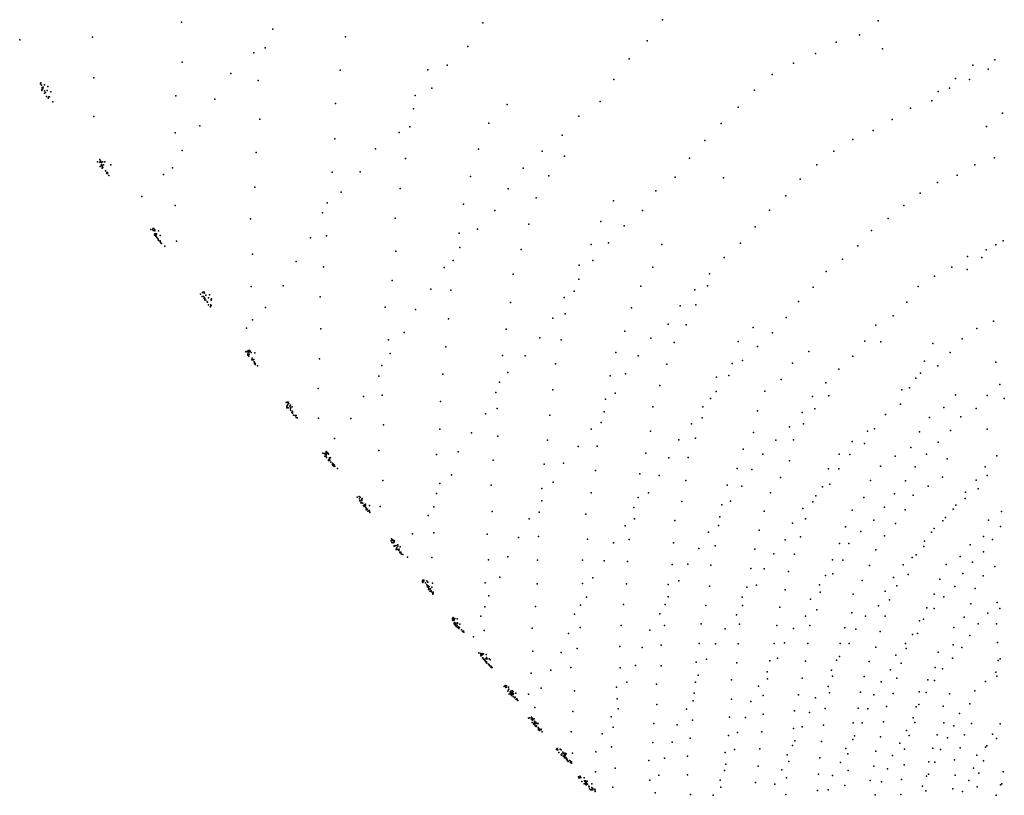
# Model space of a CAD drawing. Extents: x -3654 to 10742, y -14993 to 2525.
# Tile 2 of 9: x -3654 to -1416, y 762 to 2525. Entities that reach past the tile are written whole.
import ezdxf

# ---------------------------------------------------------------- set-up
doc = ezdxf.new("R2010")
doc.units = 0
doc.header["$MEASUREMENT"] = 0
doc.layers.add('6', color=7, linetype='Continuous')

msp = doc.modelspace()

# ---------------------------------------------------------------- linework, layer by layer
at = {"layer": '6', "color": 55}
for p in [(-3286.52, 2519.3, -1093.61), (-3488.36, 2485.56, -1053.69), (-2913.34, 2486.57, -1153), (-3096.16, 2461.03, -1117.7), (-3284.41, 2428.46, -1079.75), (-1488.05, 2421.72, -1178.51), (-1438.07, 2433.8, -1171.39), (-2925.5, 2410.56, -1142.07), (-2726.15, 2410.95, -1164.24), (-3485.11, 2393.23, -1041.07), (-1527.11, 2391.51, -1177.21), (-2755.01, 2352.65, -1159.9), (-2935.92, 2334.89, -1131.11), (-1420.3, 2312.79, -1181.24), (-3108.03, 2299.26, -1094.48), (-2587.91, 2289.89, -1172.31), (-1456.51, 2282.25, -1179.03), (-2937.77, 2254.34, -1117.54), (-3116.67, 2223.09, -1084.75), (-2611.16, 2230.98, -1166.04), (-2416.09, 2214.85, -1175.27), (-2943.89, 2178.99, -1106.26), (-2451.79, 2170.59, -1175.02), (-2629.51, 2168.95, -1158.16), (-3119.66, 2144.58, -1073.64), (-2789.11, 2141.4, -1128.52), (-2955.3, 2109.12, -1097.57), (-2480.25, 2120.26, -1171.73), (-2304.21, 2113.42, -1183.1), (-3129.7, 2072.5, -1065.51), (-2800.35, 2073.87, -1119.25), (-2496.82, 2060.61, -1163.35), (-2333.29, 2066.78, -1180.28), (-2655.39, 2039.83, -1139.45), (-2956.52, 2033.55, -1085.68), (-2355.04, 2014.31, -1174.28), (-2195, 2014.33, -1187.14), (-3125.22, 1992.44, -1053), (-2799.26, 1998.85, -1105.68), (-2514.29, 2002.78, -1155.99), (-1435.44, 2013.21, -1183.04), (-2963.2, 1963.33, -1076.37), (-2532.75, 1946.68, -1149.63), (-2382.18, 1967.06, -1171.45), (-2807.41, 1932.05, -1096.37), (-3127.94, 1918.7, -1043.47), (-2674.02, 1910.47, -1120.05), (-2393.77, 1907.82, -1161.53), (-2242.6, 1919.19, -1177.77), (-2091.21, 1920.14, -1189.11), (-2970.77, 1895.04, -1067.92), (-2538.69, 1882.15, -1138.17), (-2823.61, 1871.89, -1090.73), (-2263.86, 1870.39, -1172.53), (-2117.07, 1877.31, -1185.9), (-3124.91, 1843.03, -1032.55), (-2679.25, 1844.88, -1109.52), (-2414.41, 1856.76, -1156.56), (-2969.54, 1822.58, -1056.84), (-2548.53, 1821.83, -1129.08), (-2279.03, 1817.38, -1164.68), (-2139.26, 1831.76, -1181.15), (-2816.13, 1797.41, -1076.5), (-2166.92, 1791.3, -1179.87), (-2021.31, 1793.4, -1188.4), (-2685.38, 1781.26, -1099.94), (-2298.94, 1768.94, -1159.79), (-1578.89, 1789.44, -1197.46), (-2972.48, 1754.14, -1047.77), (-2831.25, 1738.71, -1071.44), (-2436.6, 1742.8, -1139.15), (-2183.02, 1741.8, -1172.78), (-2035.2, 1743.64, -1179.36), (-1897.83, 1744.52, -1187.07), (-2692.52, 1719.51, -1091.32), (-2563.49, 1701.38, -1110.51), (-2311.89, 1715.93, -1151.92), (-2070.54, 1712.59, -1183.21), (-1923.49, 1707.58, -1185.16), (-1617.42, 1709.93, -1182.39), (-2975.61, 1687.1, -1039.27), (-2442.38, 1683.69, -1128.82), (-2199.52, 1693.41, -1166.46), (-1960.86, 1680.9, -1190.78), (-2830.45, 1671.31, -1060.85), (-2322.96, 1662.47, -1143.67), (-2083.96, 1663.72, -1174.96), (-1815.49, 1669.79, -1188.47), (-2215, 1644.96, -1160.13), (-1976.89, 1636.07, -1183.84), (-1847.31, 1640.89, -1191.21), (-2974.8, 1619.1, -1029.89), (-2449.19, 1626.46, -1119.55), (-2102.85, 1619.91, -1170.34), (-2827.35, 1603.99, -1049.94), (-2698.78, 1594.51, -1072.41), (-2332.88, 1609.14, -1135.42), (-2220.49, 1590.06, -1149.14), (-1872.52, 1606.11, -1190.05), (-1727.17, 1589.49, -1181.86), (-2567.64, 1578.67, -1089.51), (-2117.91, 1573.78, -1164.1), (-1986.29, 1586.65, -1173.54), (-1895.7, 1569.79, -1188.01), (-1609.43, 1588.48, -1187.17), (-2837.82, 1545.49, -1044.54), (-2341.66, 1555.97, -1127.15), (-2009.68, 1549.05, -1172.04), (-1762.26, 1566.26, -1187.8), (-2706.9, 1536.59, -1065.69), (-2230.82, 1539.65, -1141.24), (-2134.99, 1529.73, -1159.47), (-1904.82, 1522.47, -1177.71), (-1791.63, 1537.64, -1190.15), (-2462.3, 1514.81, -1102.39), (-2345.39, 1500.47, -1117.01), (-2023.63, 1504.6, -1165.5), (-1815.73, 1504.47, -1189.35), (-1697.76, 1509.83, -1194.79), (-2828.57, 1477.41, -1032.36), (-2244.68, 1492.42, -1135.66), (-1925, 1484.66, -1174.8), (-1720.77, 1477.7, -1193.45), (-1556.7, 1484.98, -1178.44), (-2582.8, 1467.05, -1075.26), (-2467.07, 1459.37, -1093.8), (-2046.24, 1467.02, -1164.41), (-1829.47, 1463.12, -1182.24), (-1476.08, 1458.63, -1183.61), (-2355.04, 1449.7, -1110.2), (-2248.27, 1439.21, -1125.41), (-1948.06, 1449.29, -1174.06), (-1735.68, 1439.01, -1186.99), (-1623.17, 1444.38, -1191.46), (-1505.32, 1436.85, -1187.56), (-2712.87, 1417.87, -1049.62), (-2148.99, 1429.66, -1140.88), (-2058.45, 1422.39, -1157.85), (-1851.51, 1428.84, -1180.98), (-1762.22, 1410.2, -1188.92), (-1641.76, 1410.71, -1187.64), (-2580.41, 1407.04, -1064.71), (-2473.12, 1405.61, -1086.26), (-2256.98, 1390.2, -1118.26), (-1962.43, 1407.79, -1168.53), (-1867.9, 1390.5, -1176.57), (-1422.8, 1406.86, -1187.99), (-1777.08, 1372.24, -1183.38), (-1663.72, 1380.2, -1186.7), (-1452.35, 1387.16, -1193.04), (-2713.16, 1358.62, -1041.24), (-2591.72, 1355.41, -1060.27), (-2474.77, 1350.3, -1077.28), (-2268.65, 1343.66, -1113.04), (-1973.74, 1364.69, -1161.69), (-1688.54, 1352.08, -1188.16), (-1581.91, 1360.14, -1192.48), (-1463.95, 1350.54, -1183.8), (-2073.24, 1328.8, -1140.95), (-1791.15, 1334.2, -1177.84), (-1599.02, 1327.35, -1188.49), (-1493.98, 1331.08, -1189.89), (-2717.35, 1302.24, -1034.79), (-1893.26, 1309.87, -1164.57), (-1625.63, 1302.53, -1191.96), (-1516.61, 1304.82, -1190.35), (-2588.57, 1297.07, -1050.38), (-2083.39, 1284.88, -1134.79), (-1992.15, 1277.64, -1147.11), (-1806.61, 1297.62, -1173.7), (-1722.71, 1284.03, -1181.46), (-1548.69, 1286.4, -1198.49), (-1437.84, 1281.88, -1191.48), (-1634.69, 1263.9, -1183), (-1563.16, 1253.28, -1193.33), (-1464.77, 1261.04, -1196.14), (-2596.06, 1244.95, -1045.24), (-2477.94, 1242.46, -1060.72), (-2375.02, 1243.7, -1079.17), (-2086.42, 1237.31, -1125.26), (-2001.54, 1235.19, -1140.68), (-1739.51, 1250.23, -1178.59), (-1660.31, 1238.32, -1186.47), (-1482.27, 1232.03, -1193.43), (-1914.56, 1228.67, -1152.09), (-1834.61, 1223.59, -1164.93), (-1759.98, 1219.22, -1178.61), (-2596.55, 1190.21, -1037.71), (-2482.07, 1191.09, -1054.2), (-2379.44, 1193.87, -1072.31), (-2281.77, 1195.66, -1089.56), (-2094.73, 1193.61, -1119.09), (-2011.6, 1193.72, -1135.11), (-1926.25, 1189.51, -1147.19), (-1677.08, 1206.15, -1183.97), (-1492.57, 1197.47, -1185.45), (-1426.84, 1186.75, -1194.41), (-1763.14, 1176.69, -1167.53), (-1686.82, 1169.31, -1176.99), (-1507.5, 1167.09, -1181.68), (-2489.42, 1141.89, -1049.47), (-2380.35, 1143.05, -1064.33), (-2287.13, 1148.33, -1083.14), (-2188.97, 1147.8, -1096.63), (-2105.35, 1151.74, -1114.59), (-2018.5, 1150.94, -1128.23), (-1933.33, 1148.04, -1140.03), (-1858.19, 1148.25, -1155.2), (-1609.49, 1158.3, -1182.95), (-1531.37, 1143.67, -1185.29), (-2598.52, 1136.96, -1031.19), (-1624.87, 1127.13, -1180.34), (-2289.89, 1100.38, -1075.93), (-2196.08, 1103.37, -1091.11), (-2021.36, 1106.55, -1119.59), (-1939.56, 1106.68, -1132.87), (-1863.16, 1107.12, -1146.83), (-1789.77, 1106.71, -1160.31), (-1708.39, 1098.55, -1166), (-1532.82, 1103.88, -1172.03), (-2488.11, 1089.42, -1041.5), (-2386.96, 1095.66, -1059.32), (-1639.66, 1095.76, -1177.72), (-2401.15, 1052.11, -1058.05), (-2196.55, 1056.27, -1082.75), (-2116.85, 1064.31, -1101.79), (-2024.11, 1062.82, -1111.38), (-1948.86, 1067.59, -1127.95), (-1723.27, 1066.33, -1163.98), (-1650.97, 1062.37, -1173.05), (-1573.25, 1052.12, -1175.55), (-2289.18, 1051.53, -1067.54), (-1806.85, 1032.39, -1148.72), (-2297.59, 1007.47, -1063.82), (-2206.86, 1014.45, -1079.65), (-2118.44, 1019.44, -1093.9), (-2036.39, 1024.58, -1108.85), (-1875.97, 1028.38, -1133.32), (-1660.89, 1028.45, -1167.87), (-1590.32, 1024.06, -1175.46), (-2497.96, 991.89, -1031.99), (-1964.36, 989.05, -1117.65), (-1883.92, 990.61, -1128.2), (-1813.52, 994.86, -1142.44), (-1668.66, 993.64, -1161.65), (-1609.77, 997.52, -1177.49), (-2206.34, 968.17, -1071.68), (-2123.23, 976.72, -1088.11), (-2036.63, 980.78, -1100.19), (-1683.93, 963.55, -1161.07), (-2397.01, 952.53, -1042.39), (-1964.14, 946.57, -1108.64), (-1823.31, 959.45, -1138.57), (-2124.7, 933.05, -1081.04), (-2040.87, 939.53, -1094.14), (-1826.95, 921.23, -1131.3), (-1691.13, 929.09, -1155.36), (-1620.1, 927.71, -1161.99), (-1490.68, 925.09, -1177.65), (-2400.82, 906.1, -1037.72), (-2305.07, 916.71, -1053.24), (-2043.47, 898.07, -1087.64), (-1967.09, 906.25, -1101.89), (-1895.21, 914.04, -1116.52), (-1632.74, 897.69, -1160.31), (-1569.17, 899.24, -1169.95), (-1506.98, 899.37, -1178.61), (-2215.25, 881.69, -1061.79), (-2130.32, 891.73, -1076.5), (-1897.73, 874.97, -1109.5), (-1832.19, 884.32, -1125.48), (-1697.66, 894.67, -1149.64), (-2309.22, 872.24, -1048.72), (-2135.99, 850.82, -1072.38), (-2051.07, 859.23, -1084.21), (-1971.69, 867.2, -1096.49), (-1708.11, 862.63, -1147), (-1643.34, 866.72, -1157.57), (-1579.16, 868.9, -1166.57), (-1516.36, 869.65, -1174.56), (-1975.54, 828.26, -1091.08), (-1835.91, 847.13, -1119.17), (-1644.26, 831.05, -1148.48), (-1587.82, 838.1, -1162.64), (-1529.53, 842.27, -1173.85), (-1463.91, 840.23, -1177.42), (-2300.41, 823.55, -1038.71), (-2052.09, 818.07, -1077.7), (-1838.9, 810.09, -1112.85), (-1771.23, 817.95, -1124.81), (-1592.91, 805.74, -1156.53), (-1528.28, 807.32, -1162.54), (-1418.89, 815.06, -1184.42), (-2221.72, 796.06, -1052.28), (-1981.95, 790.76, -1087.48), (-1911.03, 801.86, -1101.54), (-1720.98, 795.39, -1137.59), (-1649.81, 798.19, -1143.08), (-1424.78, 785.87, -1178.35), (-2306.3, 780.75, -1035.74), (-2129.68, 763.73, -1056.49), (-1912.95, 763.88, -1095.44), (-1651.63, 763.97, -1135.56), (-1533.68, 776.43, -1156.79)]:
    msp.add_point(p, dxfattribs=at)
at = {"layer": '6', "color": 161}
for p in [(-2601.18, 2518.26, 723.26), (-2193, 2525.29, 733.09), (-1703.32, 2522.98, 728.15), (-3078.53, 2503.36, 716.15), (-1745.27, 2490.77, 726.78), (-3653.92, 2479.75, 712.38), (-2635.28, 2464.16, 719.88), (-2228.11, 2477.54, 729.54), (-1798.63, 2474.39, 730.29), (-3121.61, 2449.7, 715.22), (-1845.5, 2448.37, 731.23), (-2682.12, 2422.14, 720.22), (-2268.87, 2436.49, 728.14), (-1895.61, 2426.06, 733.56), (-3173.95, 2403.03, 716.6), (-1943.65, 2400.49, 735.19), (-1452.83, 2412.85, 727.83), (-2303.46, 2389.15, 725.03), (-1495.62, 2389.03, 727.73), (-2717.2, 2369.56, 717.62), (-1983.87, 2365.04, 734.03), (-1541.18, 2369.33, 729.12), (-3210.51, 2344.24, 714.61), (-2335.01, 2339.26, 721.28), (-1581.08, 2340.74, 728), (-2758.76, 2322.82, 716.98), (-2383.09, 2305.99, 722.86), (-2021.53, 2326.71, 732.17), (-1629.35, 2324.18, 730.87), (-3244.37, 2283.79, 712.26), (-2059.76, 2289.23, 730.78), (-1671.26, 2298.02, 730.99), (-2791.91, 2269.17, 714.39), (-2421.42, 2263.09, 721.67), (-1714.49, 2273.44, 731.85), (-2096.63, 2250.43, 729.15), (-1760.95, 2252.62, 734.2), (-3284.44, 2227.84, 711.51), (-2845.64, 2232.01, 717.24), (-2466.24, 2226.1, 722.6), (-1803.54, 2226.36, 735.05), (-2132.09, 2210.33, 727.3), (-1842.64, 2195.6, 734.66), (-1483.61, 2195.32, 732.42), (-1438.88, 2210.93, 729.8), (-3326.83, 2173.34, 711.47), (-2880.14, 2179.47, 715.43), (-2509.76, 2187.59, 723.32), (-1523.26, 2171.74, 732.64), (-2164.05, 2166.93, 724.52), (-1879.94, 2162.68, 733.76), (-1568.2, 2155.23, 735.51), (-2923.18, 2133.35, 715.94), (-2543.72, 2140.7, 721.48), (-2208.43, 2135.94, 726.11), (-1607.79, 2130.89, 735.98), (-3376.65, 2123.28, 713.18), (-1912.76, 2124.82, 731.37), (-2965.48, 2086.39, 716.45), (-2574.52, 2091.43, 719.01), (-2238.87, 2091.45, 723.33), (-1950.11, 2092.14, 730.97), (-1644.64, 2102.79, 735.39), (-1680.39, 2073.31, 734.52), (-2613.61, 2048.99, 719.09), (-2280, 2056.97, 724.23), (-1982.87, 2054.62, 729.07), (-1718.08, 2046.17, 734.72), (-2993.23, 2029.25, 713.67), (-2316.19, 2017.87, 723.75), (-2015.6, 2017.29, 727.43), (-1419.23, 2022.4, 729.01), (-2653.56, 2007, 719.58), (-1749.02, 2011.08, 732.26), (-1457.61, 2002.24, 730.16), (-3025.64, 1975.53, 712.25), (-2351.71, 1978.13, 723.26), (-2053.2, 1984.83, 727.76), (-1783.76, 1980.55, 731.65), (-1499.76, 1986.71, 733.29), (-2689.68, 1961.93, 719.23), (-2086.03, 1947.7, 726.6), (-1821.27, 1952.95, 732.36), (-1535.9, 1962.77, 733.58), (-2383.53, 1935.31, 721.86), (-1574.68, 1941.91, 735.28), (-3055.42, 1920.26, 710.44), (-2719.43, 1912.28, 717.39), (-2119.63, 1911.34, 725.94), (-1850.98, 1917.01, 730.17), (-1611.95, 1918.82, 736.4), (-2416.87, 1893.78, 721.14), (-1884.08, 1884.72, 729.55), (-1638.2, 1882.71, 732.74), (-3095.11, 1871.14, 711.14), (-2754.75, 1866.59, 717.25), (-2153.32, 1875.03, 725.53), (-2442.49, 1846.41, 718.37), (-1912.45, 1847.85, 727.36), (-1668.81, 1851.99, 731.32), (-1440.61, 1840.07, 732.4), (-3138.25, 1823.7, 712.8), (-2780.29, 1814.36, 714.79), (-2180.45, 1833.14, 723.14), (-1942.93, 1813.19, 726.21), (-1708.01, 1830.59, 733.85), (-1479.05, 1823.06, 735.16), (-2471.92, 1802.15, 716.97), (-2219.57, 1801.27, 724.93), (-1733.63, 1794.58, 730.75), (-1977.08, 1781.91, 726.65), (-1539.78, 1768.71, 733.2), (-2812.29, 1766.5, 714.22), (-2505.32, 1760.8, 716.94), (-2248.32, 1760.81, 723.53), (-2011.46, 1750.62, 727.35), (-1760.56, 1760.28, 728.49), (-2544.48, 1723.19, 718.73), (-1792.33, 1730.92, 728.47), (-1567.16, 1738.3, 731.18), (-2837.61, 1714.53, 712.19), (-2277.11, 1720.49, 722.37), (-2042.39, 1716.2, 726.99), (-1606.97, 1721.43, 735.11), (-2071.23, 1680.02, 726.11), (-1822.22, 1699.68, 727.9), (-1632.08, 1688.6, 732.49), (-1426.2, 1695.98, 736.08), (-2872.97, 1668.6, 712.89), (-2571.66, 1677.31, 717.33), (-2300.47, 1676.28, 719.75), (-1852.27, 1668.57, 727.6), (-1455.53, 1671.1, 735.58), (-2325.36, 1633.45, 717.86), (-2101.71, 1645.14, 726.01), (-1652.47, 1651.38, 728.08), (-1480.62, 1641.48, 733.19), (-2901.61, 1618.63, 712.12), (-2595.55, 1629.46, 715.25), (-1875.99, 1631.89, 725.06), (-1686.49, 1627.88, 729.92), (-1515.48, 1622.59, 735.83), (-2355.07, 1594.07, 717.68), (-2126.98, 1606.22, 724.34), (-1904.88, 1599.83, 724.76), (-1711.11, 1595.23, 727.89), (-1538.9, 1591.39, 733.12), (-2938.86, 1573.25, 713.65), (-2626.89, 1586.32, 715.44), (-2156.21, 1570.33, 724.24), (-1935.45, 1569.07, 725.3), (-2384.93, 1554.68, 717.75), (-1734.4, 1561.59, 725.57), (-1566.41, 1564.57, 732.61), (-2657.5, 1542.59, 715.64), (-2178.51, 1529.48, 722.05), (-1964.77, 1537.15, 725.56), (-1767.12, 1536.39, 727.4), (-1593.44, 1537.27, 732.1), (-1433.45, 1533.98, 736.72), (-2418.24, 1517.31, 719.04), (-1990.5, 1502.37, 724.7), (-1792.17, 1504.39, 726.26), (-1619.3, 1508.86, 731.28), (-1459.97, 1508.99, 736.24), (-2672.93, 1490.21, 711.98), (-2200.84, 1488.87, 720.12), (-1641.12, 1476.84, 728.88), (-1480.72, 1478.22, 733.11), (-2441.83, 1473.74, 717.64), (-2012.51, 1464.9, 722.72), (-2707.09, 1448.32, 713.53), (-2224.85, 1449.53, 718.97), (-1845.04, 1442.71, 725.77), (-1665.91, 1447.64, 728.05), (-1504.91, 1451.11, 731.96), (-2467.16, 1431.28, 716.98), (-2257.96, 1415.96, 720.97), (-2038.53, 1430.43, 722.42), (-1874.49, 1414.05, 726.99), (-1688.71, 1416.8, 726.6), (-1526.53, 1421.68, 729.83), (-2725.86, 1398.15, 711.24), (-2495.98, 1390.74, 717.54), (-2063.17, 1394.97, 721.84), (-1713.17, 1387.41, 726.09), (-1549.69, 1393.83, 728.69), (-2278.18, 1374.2, 719.04), (-1898.09, 1380.87, 726.15), (-1575.9, 1368.7, 729.19), (-1424.95, 1373.29, 731.91), (-2761.2, 1356.36, 713.47), (-2520.71, 1347.81, 717.12), (-2088.79, 1360.13, 721.81), (-1742.34, 1361.69, 727.76), (-1443.2, 1343.36, 728.68), (-2304.31, 1336.04, 719.2), (-2110.57, 1322.78, 720.67), (-1914.07, 1342.36, 722.65), (-1769.62, 1334.23, 728.81), (-1598.09, 1340.06, 728.05), (-2544.7, 1304.44, 716.7), (-1940.36, 1311.21, 723.28), (-1616.82, 1308.68, 725.58), (-1463.62, 1315.72, 726.84), (-2325.58, 1295.04, 718.06), (-2135.8, 1287.57, 720.93), (-1962.14, 1276.94, 722.44), (-1783.41, 1296.73, 724.55), (-1646.1, 1285.78, 728.06), (-1488.48, 1292.09, 727.42), (-2562.72, 1258.08, 714.82), (-2351.23, 1256.44, 718.49), (-1805.77, 1265.71, 724.03), (-1510.8, 1266.18, 726.96), (-2156.28, 1249.48, 719.79), (-1979.26, 1239.78, 720.13), (-1836.24, 1240.16, 726.94), (-1529.02, 1236.94, 724.77), (-2587.8, 1215.2, 715.14), (-2365.92, 1212.05, 715.79), (-2180.28, 1213.4, 720.04), (-2012.06, 1212.28, 723.7), (-1686.92, 1225.9, 725.77), (-1554.07, 1213.23, 726.04), (-1856.81, 1207.71, 726.12), (-1575.76, 1186.76, 725.93), (-1432.59, 1199.98, 726.47), (-2605.96, 1169.05, 713.75), (-2392.79, 1173.92, 716.99), (-2199.43, 1174.61, 718.91), (-2024.65, 1172.52, 720.22), (-1867.95, 1169.38, 721.86), (-1731.82, 1168.98, 726.11), (-1454.04, 1175.65, 726.39), (-1895.41, 1141.33, 724.15), (-1600.04, 1162.12, 727.19), (-1475.82, 1151.5, 726.68), (-2406.8, 1129.48, 714.56), (-2222.17, 1137.7, 719.16), (-2050.66, 1140.58, 721.73), (-1753.55, 1139.9, 726.28), (-1494.96, 1125.28, 725.88), (-2239.11, 1097.83, 717.76), (-2072.8, 1106.3, 722.07), (-1915.87, 1108.86, 723.95), (-1769.19, 1106.91, 724.15), (-1641.21, 1107.18, 726.96), (-1512.87, 1098.19, 724.72), (-2423.52, 1086.49, 713.18), (-1790.68, 1077.63, 724.65), (-1662.66, 1080.19, 727.53), (-2254.47, 1057.3, 716.08), (-2093.51, 1071.16, 722.11), (-1931.63, 1073.73, 722.19), (-2446.57, 1046.3, 713.86), (-2111.9, 1034.8, 721.57), (-1955.12, 1042.85, 723.54), (-1809.24, 1046.52, 724.16), (-1674.91, 1047.31, 724.31), (-1556.51, 1049.43, 726.74), (-1436, 1041.79, 723.62), (-2274.35, 1018.94, 716.06), (-1974.74, 1009.76, 723.65), (-1816.51, 1009.12, 719.42), (-1696.18, 1020.15, 725.23), (-1575.39, 1022.89, 726.66), (-1459.3, 1020.54, 725.85), (-2468.95, 1005.63, 714.55), (-2121.01, 994.06, 718.1), (-1712.94, 990.21, 724.42), (-1593.82, 996.01, 726.58), (-1483.06, 999.33, 728.45), (-2296.23, 981.33, 716.87), (-1845.55, 983.79, 723.52), (-1610.99, 968.32, 726.14), (-1494.87, 970.03, 725.39), (-2483.45, 961.72, 713.17), (-2309.48, 940.02, 715.2), (-2138.94, 957.62, 717.85), (-1859.1, 950.02, 721.73), (-1726.7, 958.63, 722.59), (-1517.88, 947.99, 727.99), (-2159.75, 922.37, 718.78), (-2004.54, 938.86, 721.07), (-1875.43, 917.74, 721.24), (-1739.06, 926.44, 720.41), (-1623.64, 938.01, 723.91), (-1531.06, 919.71, 726.07), (-1425.65, 924.56, 726.5), (-2330.05, 901.66, 716.01), (-2022.39, 904.83, 721.19), (-1756.67, 897.1, 720.64), (-1638.98, 909.36, 723.11), (-1443.17, 900.77, 726.89), (-2171.13, 883.07, 716.78), (-1892.06, 885.58, 721.09), (-1653.82, 880.46, 722.32), (-1545.31, 892.2, 724.9), (-1456.35, 874.29, 725.32), (-2344.57, 860.89, 715.17), (-2029.17, 865.99, 717.59), (-1909.86, 853.89, 721.59), (-1776.32, 868.66, 721.9), (-1670.64, 852.6, 722.6), (-1561.49, 865.82, 724.86), (-1478.59, 853.14, 728.46), (-2188.93, 846.43, 717.13), (-2049.3, 832.92, 718.94), (-1788.7, 836.63, 720.42), (-1573.96, 837.4, 723.32), (-2345.66, 815.47, 710.48), (-2201.62, 807.78, 716.01), (-1921.9, 819.63, 720.13), (-1806.51, 807.12, 721.34), (-1681.95, 821.96, 720.73), (-1588.38, 810.08, 722.91), (-1486.06, 823.46, 724.53), (-2061.8, 796.67, 717.82), (-1937.72, 786.99, 720.31), (-1695.24, 792.38, 719.94), (-1497.01, 795.94, 722.57), (-1422.3, 787.61, 727.12), (-2210.01, 767.7, 713.73), (-1816.91, 774.3, 719.52), (-1602.32, 782.52, 722.5), (-1511.54, 770.37, 722.57), (-1435.07, 762.5, 726.34)]:
    msp.add_point(p, dxfattribs=at)
at = {"layer": '6', "color": 207}
msp.add_point((-1693.48, 2458.68, -1179.46), dxfattribs=at)
at = {"layer": '6', "color": 113}
for p in [(-3606.78, 2379.48, -672.6), (-3606.55, 2380.57, -750.12), (-3605.97, 2381.45, -828.05), (-3604.19, 2376.53, -595.04), (-3597.68, 2377.24, -904.57), (-3589.89, 2373.36, -981.46), (-3603.75, 2364.05, 161.91), (-3603.5, 2366.31, 11.4), (-3603.16, 2370.94, -290.12), (-3602.19, 2367.88, -139.1), (-3601.56, 2368.67, -214.46), (-3600.53, 2371.66, -441.58), (-3597.54, 2363.61, -63.74), (-3597.22, 2358.56, 236.82), (-3594.98, 2359.51, 86.43), (-3592.64, 2350.69, 538.64), (-3591.17, 2364.27, -364.67), (-3587.56, 2349.8, 386.6), (-3586.26, 2350.16, 311.2), (-3583.04, 2361.35, -515.32), (-3588.93, 2347.04, 614.19), (-3588.58, 2349.25, 462.24), (-3476.79, 2202.36, -277.79), (-3471.69, 2207.28, -789.31), (-3470.54, 2204.19, -640.95), (-3469.09, 2200.94, -494.34), (-3468.22, 2195.79, -205.18), (-3468.12, 2193.44, -61.72), (-3467.44, 2201.05, -567.05), (-3466.16, 2193.34, -133.32), (-3465.86, 2202.39, -713.8), (-3463.23, 2194.92, -348.72), (-3461.48, 2201.97, -861.59), (-3460.06, 2202.27, -936.39), (-3471.02, 2191.85, 153.26), (-3466.48, 2191.26, 9.89), (-3466.21, 2187.68, 224.71), (-3464.63, 2188.96, 81.42), (-3458.66, 2181.77, 295.84), (-3455.79, 2175.37, 583.89), (-3455.58, 2177.55, 439.22), (-3454.28, 2177.87, 367.16), (-3454.13, 2175.48, 511.17), (-3451.34, 2171.41, 655.85), (-3355.79, 2048.32, -473.99), (-3351.25, 2048.86, -683.72), (-3350.4, 2050.57, -825.93), (-3350.27, 2046.04, -542.94), (-3348.74, 2050.69, -897.47), (-3347.08, 2045.2, -612.44), (-3347.08, 2038.66, -196.81), (-3346.77, 2047.23, -753.67), (-3344.86, 2038.39, -265.3), (-3343.32, 2038.53, -333.96), (-3338.5, 2045.56, -967.05), (-3347.59, 2035.75, 8.54), (-3345.88, 2035.78, -59.82), (-3344.87, 2033.02, 76.85), (-3344, 2035.71, -128.16), (-3342.84, 2030.71, 145.11), (-3340.64, 2028.3, 213.34), (-3338.16, 2023.55, 418.85), (-3334.9, 2022.66, 349.77), (-3334.42, 2020.21, 487.28), (-3333.05, 2018.29, 556.23), (-3331.48, 2016.24, 625.41), (-3238.57, 1904.66, -722.66), (-3236.61, 1905.64, -859.35), (-3234.44, 1905.44, -928.12), (-3234.33, 1903.23, -789.97), (-3243.15, 1901.1, -321.49), (-3239.03, 1895.62, -123.73), (-3235.89, 1895.82, -254.89), (-3234.77, 1891.09, 7.29), (-3233.65, 1893.49, -189.05), (-3233.46, 1888.3, 138.04), (-3233.08, 1891.12, -58.08), (-3231.16, 1887.97, 72.6), (-3230.72, 1898.99, -653.21), (-3227.88, 1884.02, 203.15), (-3227.36, 1882.7, 268.56), (-3224.55, 1893.28, -518.06), (-3222.85, 1899.69, -994.52), (-3218.61, 1888.76, -450.8), (-3218.49, 1887.67, -384.79), (-3218.37, 1890.69, -583.69), (-3224.77, 1877.09, 531.76), (-3220.43, 1872.5, 664.28), (-3220.12, 1873.36, 597.43), (-3219.84, 1875.26, 464.83), (-3219.82, 1877.29, 333.36), (-3219.04, 1875.81, 398.88), (-3140.09, 1770.21, -436.29), (-3139.46, 1770.84, -500.23), (-3134.95, 1773.29, -824.95), (-3133.51, 1769.46, -628.11), (-3132.47, 1769.87, -692.9), (-3131.5, 1773.39, -957.59), (-3129.96, 1771.49, -890.08), (-3127.85, 1768.26, -757.23), (-3135.79, 1765.83, -308.61), (-3135.48, 1762.75, -119.43), (-3135.2, 1764.53, -245.35), (-3134.52, 1763.17, -182.28), (-3132.87, 1760.32, -56.56), (-3132.8, 1765.12, -371.67), (-3126.44, 1751.89, 256.75), (-3125.82, 1755.4, 6.14), (-3124.23, 1751.62, 193.85), (-3122.81, 1751.78, 131.17), (-3122.18, 1752.39, 68.63), (-3120.72, 1747.73, 319.08), (-3120.32, 1745.57, 445.18), (-3120.14, 1746.43, 381.98), (-3120.35, 1743.63, 572.37), (-3118.67, 1743.67, 508.35), (-3118.45, 1741.58, 636.06), (-3046.13, 1655.93, -923.42), (-3048.57, 1655.3, -795.39), (-3046.75, 1643.08, -55.29), (-3046.67, 1646.72, -297.8), (-3045.94, 1644.48, -176.25), (-3045.05, 1648.63, -481.38), (-3044.3, 1651.06, -667.79), (-3044.17, 1642.61, -115.65), (-3043.77, 1655.64, -987.9), (-3042.33, 1652.88, -857.73), (-3040.28, 1646.99, -542.35), (-3038.88, 1641.59, -236.36), (-3038.71, 1637.83, 5.11), (-3038.35, 1648.79, -729.37), (-3035.03, 1634.94, 65.28), (-3034.56, 1644.83, -603.3), (-3035.16, 1632.26, 246.09), (-3033.93, 1630.68, 306.46), (-3033.7, 1632.39, 185.65), (-3031.87, 1625.87, 550.07), (-3027.8, 1625.54, 427.09), (-3027.26, 1624.33, 487.98), (-3026, 1620.84, 672.48), (-3025.64, 1625.3, 366.1), (-3023.34, 1620.36, 610.02), (-2964.96, 1539.39, -465.21), (-2961.13, 1539.19, -584.1), (-2960.44, 1532.63, -170.51), (-2959.57, 1537.48, -523.91), (-2958.76, 1532.63, -228.8), (-2957.86, 1539.31, -704.33), (-2957.61, 1541.02, -827), (-2957.1, 1533.53, -345.87), (-2956.78, 1529.86, -112.08), (-2954.17, 1541.1, -950.83), (-2952.54, 1539.31, -887.65), (-2952.43, 1523.25, 178.26), (-2952.18, 1537.27, -763.98), (-2951.17, 1525.21, 4.15), (-2950.84, 1523.3, 120.11), (-2949.99, 1528.96, -286.49), (-2949.54, 1525.24, -53.8), (-2949.23, 1523.34, 62.09), (-2946.91, 1519.53, 236), (-2943.25, 1514.14, 469.35), (-2943.16, 1516.72, 293.82), (-2942.5, 1511.98, 587.54), (-2941.16, 1514.82, 351.87), (-2939.41, 1509.49, 646.53), (-2939.14, 1512.9, 410.04), (-2937.64, 1510.37, 527.36), (-2886.67, 1440.06, -741.23), (-2882.45, 1441.54, -981.63), (-2881.52, 1435.75, -622.33), (-2880.5, 1439.65, -919.75), (-2877.79, 1432.17, -505.72), (-2876.27, 1434, -679.65), (-2876.16, 1432.22, -563.12), (-2876.04, 1435.64, -797.9), (-2875.76, 1436.39, -857.74), (-2880.74, 1431.09, -334.74), (-2878.96, 1426.86, -108.92), (-2877.61, 1431.23, -448.3), (-2876.49, 1426.47, -164.97), (-2874.03, 1426.09, -221.05), (-2872.92, 1420.54, 115.18), (-2871.26, 1420.55, 59.18), (-2871.01, 1418.77, 171.09), (-2870.7, 1421.94, -52.65), (-2868.02, 1423.94, -276.83), (-2867.33, 1416.12, 226.88), (-2866.79, 1410.81, 566.7), (-2866.35, 1414.8, 282.92), (-2865.32, 1412.62, 395.52), (-2863.6, 1412.61, 338.87), (-2858.74, 1421, -388.64), (-2863.1, 1408.14, 623.52), (-2859.91, 1409.11, 451.35), (-2858.94, 1407.79, 508.02), (-2858.51, 1405.02, 680.36), (-2809.06, 1345.3, -1009.18), (-2805.88, 1342.9, -948.26), (-2809.63, 1340.43, -659.06), (-2808.4, 1341.53, -773.32), (-2808.01, 1336.37, -434.51), (-2804.88, 1335.69, -489.49), (-2804.19, 1340.36, -830.1), (-2803.01, 1329.18, -105.87), (-2802.89, 1338.05, -714.41), (-2802.76, 1328.26, -51.69), (-2802.5, 1340.42, -888.06), (-2801.51, 1329.26, -160.04), (-2800.06, 1329.37, -214.27), (-2798.7, 1320.77, 327.71), (-2798.64, 1329.5, -268.59), (-2797.71, 1322.7, 164.62), (-2797.13, 1324.8, 2.44), (-2795.89, 1321.05, 218.67), (-2794.64, 1331.64, -543.29), (-2792.35, 1320.96, 110.3), (-2791.55, 1321.37, 56.34), (-2789.64, 1326.82, -376.79), (-2792.33, 1318.56, 272.6), (-2789.96, 1315.05, 435.92), (-2789.37, 1313.15, 546.08), (-2788.02, 1314.94, 380.92), (-2786.1, 1309.98, 656.88), (-2783.3, 1309.48, 600.37), (-2738.65, 1249.52, -693.13), (-2738.33, 1246.99, -528.77), (-2738.09, 1250.88, -804.73), (-2737.62, 1245.88, -474.62), (-2737.08, 1248, -637.59), (-2735.75, 1249, -747.97), (-2735.49, 1251.34, -917.75), (-2731.9, 1244.85, -581.76), (-2728.84, 1249.14, -973.19), (-2728.16, 1237.73, -207.79), (-2727.3, 1235.82, -102.88), (-2726.34, 1246.33, -857.69), (-2725.66, 1238.12, -312.93), (-2725.17, 1234.09, -50.54), (-2724.97, 1235.52, -155.11), (-2723.78, 1231.19, 106.05), (-2723.25, 1236.26, -259.95), (-2721.13, 1230.75, 53.8), (-2720.37, 1231.16, 1.67), (-2717.28, 1235.08, -364.76), (-2724.78, 1230.12, 210.71), (-2723.79, 1230.44, 158.3), (-2722.14, 1225.87, 421.24), (-2718.18, 1224.86, 367.73), (-2715.31, 1222.03, 473.27), (-2715.28, 1220.46, 580.34), (-2714.85, 1219.48, 634.28), (-2714.27, 1223.86, 314.6), (-2713.94, 1220.64, 526.38), (-2670.56, 1163.68, -725.22), (-2669.84, 1164.93, -834.15), (-2668.9, 1163.73, -779.05), (-2668.85, 1166.09, -945.17), (-2665.44, 1163.8, -888.06), (-2670.02, 1160.39, -512.3), (-2669.03, 1159.2, -459.85), (-2667.44, 1160.02, -564.36), (-2666.85, 1161.29, -670.46), (-2666.69, 1160.45, -617.11), (-2666.66, 1153.03, -100.48), (-2665.61, 1154.76, -253.16), (-2663.99, 1148.96, 102.26), (-2663.46, 1152.37, -151.12), (-2663.12, 1152.95, -201.95), (-2662.62, 1150.55, -49.67), (-2661.71, 1145.79, 254.47), (-2659.96, 1163.02, -998.45), (-2659.45, 1147.73, 51.51), (-2659.06, 1152.66, -303.61), (-2658.99, 1154.1, -406.37), (-2658.84, 1143.1, 356.3), (-2656.71, 1145.1, 152.56), (-2654.12, 1143.26, 203.02), (-2653.52, 1150.99, -354.14), (-2655.72, 1141.02, 407.17), (-2649.96, 1137.81, 457.7), (-2647.6, 1134.56, 613.2), (-2646.84, 1134.98, 560.74), (-2645.2, 1135.02, 508.48), (-2644.8, 1132.6, 665.17), (-2610.48, 1085.5, -810.29), (-2606.47, 1084.59, -862.72), (-2605.96, 1082.12, -703.16), (-2605.93, 1079.18, -497), (-2604.56, 1080.8, -650.66), (-2603.31, 1084.05, -915.87), (-2602.31, 1074.13, -245.99), (-2602, 1081.22, -754.62), (-2601.37, 1074.45, -295.5), (-2600.11, 1083.49, -969.5), (-2600.3, 1071.2, -97.91), (-2599.92, 1071.74, -147.08), (-2598.03, 1069.57, -48.75), (-2596.91, 1071.2, -196.13), (-2596.81, 1068.37, 0.29), (-2595.73, 1067.23, 49.27), (-2594.13, 1072.16, -344.33), (-2593.29, 1064.15, 196.29), (-2592.94, 1065.39, 98.17), (-2592.31, 1062.34, 294.72), (-2588.32, 1060.01, 343.68), (-2587.29, 1072.18, -544.04), (-2587.2, 1058.85, 393.14), (-2587.11, 1058.1, 442.96), (-2585.27, 1056.64, 492.71), (-2583.53, 1055.21, 542.71), (-2581.87, 1053.82, 592.99), (-2580.26, 1052.44, 643.59), (-2552.84, 1009.21, -735.84), (-2550.92, 1009.9, -839.08), (-2550.64, 1011.28, -945.06), (-2549.3, 1007.09, -683.71), (-2547.77, 1010.9, -997.93), (-2547.42, 1007.79, -785.84), (-2542.85, 1007.45, -889), (-2544.48, 998.29, -191.46), (-2543.29, 1002.6, -531.7), (-2542.13, 1003.55, -631.27), (-2541.69, 991.85, 190.43), (-2539.02, 997.5, -287.04), (-2538.9, 994.1, -47.93), (-2537.5, 991.55, 94.79), (-2537.11, 999.48, -481.13), (-2536.58, 989.18, 237.84), (-2536.57, 991.85, 47.2), (-2535.8, 990.22, 142.32), (-2534.71, 993.13, -95.4), (-2534.03, 999.65, -579.32), (-2533.75, 996.1, -334.6), (-2533, 991.12, -0.34), (-2532.82, 997.1, -431.44), (-2532.38, 986.2, 333.31), (-2531.62, 992.58, -142.84), (-2527.92, 985.13, 284.79), (-2526.77, 994.04, -381.92), (-2529.57, 984.43, 381.1), (-2528.74, 983.43, 429.35), (-2525.57, 979.44, 624.97), (-2525.09, 979.95, 575.32), (-2524.36, 981.04, 477.15), (-2523.76, 980.12, 525.87), (-2521.59, 977.2, 673.84), (-2497.48, 937.54, -715.73), (-2494.49, 937.82, -815.71), (-2490.85, 934.36, -664.23), (-2489.99, 938.28, -969.45), (-2489.39, 927.19, -186.68), (-2488.78, 932.9, -614.55), (-2487.88, 934.63, -763), (-2485.97, 924.63, -93.55), (-2485.45, 923.79, -47.21), (-2485.07, 926.88, -279.68), (-2484.78, 924.83, -139.87), (-2484.44, 935.46, -915.05), (-2484.01, 930.44, -564.74), (-2483.89, 929.72, -516.45), (-2483.88, 925.78, -232.83), (-2482.39, 920.09, 137.8), (-2480.83, 925.95, -326.05), (-2479.96, 918.55, 183.98), (-2479.37, 919.61, 91.41), (-2477.7, 925.43, -372.63), (-2475.64, 925.31, -419.51), (-2475.85, 916.38, 230.02), (-2475.08, 912.18, 511.74), (-2474.72, 915.32, 276.37), (-2474.68, 914.66, 322.98), (-2474.62, 910.68, 607.74), (-2473.88, 911.08, 559.35), (-2472.71, 909.3, 655.84), (-2472.7, 911.97, 463.72), (-2469.23, 911.99, 368.97), (-2468.58, 911.1, 415.78), (-2432.45, 867.98, -890.86), (-2431.86, 866.4, -790.82), (-2431.71, 867.02, -840.4), (-2425.86, 867.02, -990.5), (-2423.41, 865.45, -938.2), (-2423.37, 853.81, -91.2), (-2422.81, 852.99, -46.31), (-2416.63, 852.66, -180.66), (-2416.6, 852.04, -135.76), (-2414.45, 853.13, -270.61), (-2415.54, 847.36, 177.51), (-2413.81, 848.6, 43.18), (-2412.44, 845.66, 222.15), (-2411.53, 844.11, 312.19), (-2409.98, 841.06, 494.59), (-2409.54, 844.03, 266.83), (-2409.05, 840.1, 540.72), (-2407.33, 838.86, 586.95), (-2404.35, 840.97, 356.46), (-2402.03, 839.54, 401.48), (-2399.9, 838.17, 446.68), (-2384.05, 803.66, -819.6), (-2383.58, 801.55, -675.92), (-2381.13, 802.02, -770.3), (-2380.95, 801.31, -722.47), (-2379.13, 803.33, -916.15), (-2378.89, 802.58, -866.65), (-2376.44, 793.01, -221.18), (-2371.39, 788.35, -2), (-2369.69, 793.77, -442.68), (-2368.56, 789.78, -176.58), (-2367.63, 788.29, -89.13), (-2367.44, 786.45, 41.55), (-2366.57, 785.57, 85.07), (-2365.63, 790, -264.13)]:
    msp.add_point(p, dxfattribs=at)
at = {"layer": '6', "color": 65}
for p in [(-3112.19, 2386.92, -1109.36), (-3299.05, 2351.92, -1072.01), (-2545.94, 2332.66, -1170.55), (-3485.39, 2305.52, -1030.09), (-3300.89, 2267.94, -1060.67), (-2767.24, 2281.35, -1149.15), (-2777.1, 2209.75, -1138.08), (-3306.47, 2188.35, -1051.09), (-2645.02, 2105.78, -1149.62), (-3300.51, 2103.02, -1038.43), (-3297.55, 2021.6, -1027.27), (-2668.84, 1977.55, -1131.21), (-2214.77, 1962.87, -1180.05), (-2423.5, 1797.75, -1146.62), (-2557.06, 1761.74, -1119.97), (-1598, 1749.1, -1189.48), (-2697.54, 1657.56, -1082.36), (-2568.62, 1641.34, -1101.04), (-1553.83, 1643.66, -1186.13), (-1586.21, 1620.74, -1189.9), (-2454.77, 1569.51, -1110.27), (-2578.23, 1524.2, -1083.41), (-2139.9, 1477.78, -1148.77), (-2698.87, 1470.72, -1053.12), (-2834.85, 1418.64, -1026.32), (-2367.63, 1401.41, -1105.26), (-2164.76, 1386.6, -1137.04), (-2065.97, 1375.27, -1149.2), (-1556.37, 1385.79, -1190.5), (-2363.94, 1344.41, -1093.21), (-1879.91, 1349.42, -1169.89), (-2168.02, 1336.23, -1127.11), (-1983.4, 1321.13, -1154.4), (-2476.92, 1296.21, -1069.01), (-2375.29, 1296.84, -1088.62), (-2272.98, 1293.49, -1104.71), (-2170.99, 1286.63, -1117.58), (-1906.55, 1270.75, -1159.69), (-1822.8, 1261.92, -1170.48), (-2274.64, 1242.7, -1095.58), (-2180.04, 1241.41, -1111.69), (-1575.6, 1219, -1187.14), (-2187.39, 1195.82, -1105.38), (-1842.68, 1183.32, -1157.5), (-1778.63, 1142.95, -1165.13), (-1698.68, 1134.43, -1171.99), (-2109.53, 1106.91, -1107.14), (-1566.86, 1087.63, -1184.08), (-1868.05, 1066.61, -1138.91), (-1797.93, 1069.09, -1154.04), (-2491.78, 1039.87, -1036.03), (-1734.57, 1032.14, -1159.97), (-1954.23, 1026.85, -1121.22), (-2393.16, 999.45, -1047.42), (-1742.95, 996.59, -1154.46), (-1616.39, 963.21, -1170.54), (-1555.34, 964.49, -1182.68), (-2294.12, 958.82, -1055.02), (-1893.49, 954.07, -1124.47), (-1748.35, 959.81, -1147.44), (-2212.47, 925.4, -1067.35), (-1759.91, 926.78, -1144.91), (-1760.8, 888.55, -1135.89), (-2397.64, 857.65, -1030.42), (-1771.82, 855.85, -1133.85), (-2224.02, 840.74, -1059.48), (-1905.94, 838.94, -1106.23), (-1712.55, 827.88, -1140.75), (-1474.45, 812.59, -1174.95), (-1778.59, 784.17, -1121.26), (-1841.16, 773.19, -1106.52), (-1595.09, 772.36, -1148.78), (-1477.94, 781.38, -1167.33)]:
    msp.add_point(p, dxfattribs=at)
at = {"layer": '6', "color": 251}
for p in [(-1566.59, 2362.2, -1176.67), (-1696.9, 1792.92, -1186.62)]:
    msp.add_point(p, dxfattribs=at)
at = {"layer": '6', "color": 123}
for p in [(-3578.32, 2338.87, 688.61), (-3472.16, 2201.73, -422.06), (-3339.13, 2026.3, 281.65), (-3334.8, 2034.42, -401.94), (-3323.81, 2010.5, 693.62), (-3136.12, 1769.94, -563.98), (-3046.25, 1648.35, -420.03), (-3033.95, 1633.44, 125.43), (-2956.49, 1537.68, -643.38), (-2947.41, 1529.39, -403.47), (-2867.84, 1419.69, 3.26), (-2803.95, 1336.9, -601.22), (-2794.57, 1328.36, -322.72), (-2787.43, 1313.05, 490.46), (-2728.81, 1241.09, -419.56), (-2718.57, 1226.56, 262.59), (-2715.3, 1218.89, 688.83), (-2666.95, 1151.7, 0.96), (-2655.66, 1142.46, 304.79), (-2593.23, 1075.37, -596.37), (-2593.66, 1063.6, 245.52), (-2593.05, 1064.74, 147.18), (-2591.59, 1071.82, -393.82), (-2584.59, 1069.63, -442.7), (-2582.31, 1052.54, 695.51), (-2535.18, 995.32, -238.6), (-2488.57, 936.3, -864.87), (-2483.24, 922.33, -0.93), (-2481.22, 920.94, 45.26), (-2481.1, 928.02, -468), (-2466.34, 906.28, 703.01), (-2434.06, 865.84, -693.77), (-2428.89, 859.49, -363.58), (-2421.6, 856.28, -316.85), (-2419.71, 860.07, -641.79), (-2418.68, 850.93, -1.48), (-2414.97, 852.7, -225.53), (-2414.49, 857.57, -593.05), (-2413.96, 854.83, -407.08), (-2415.76, 848.67, 87.93), (-2412.25, 846.82, 132.5), (-2402.08, 836.38, 632.56), (-2399.7, 834.91, 679.17), (-2371.37, 801.39, -963.07), (-2367.97, 787.81, -45.55), (-2364.25, 794.42, -623.92), (-2360.77, 782.46, 171.9), (-2360.24, 782.88, 128.32), (-2359.66, 780.91, 259.21), (-2358.68, 776.35, 571.14), (-2356.12, 774.26, 662.35)]:
    msp.add_point(p, dxfattribs=at)
at = {"layer": '6', "color": 103}
for p in [(-3446.85, 2195.05, -1008.3), (-3038.62, 1643.3, -357.88), (-2957.28, 1543.68, -1015.24), (-2491, 939.4, -1022.91), (-2431.12, 865.46, -741.51), (-2416.91, 856.51, -453.62), (-2412.1, 856.08, -545.53), (-2367.29, 791.75, -352.82), (-2353.42, 787.72, -395.07)]:
    msp.add_point(p, dxfattribs=at)
at = {"layer": '6', "color": 67}
msp.add_point((-2054.2, 2165.65, -1186.24), dxfattribs=at)
at = {"layer": '6', "color": 45}
for p in [(-1467.76, 1984.96, -1181.86), (-1500.63, 1957.62, -1181.54), (-1986.77, 1825.25, -1185.76), (-1416.4, 1664.38, -1193.22), (-1628.82, 1552.85, -1182.11), (-1664.39, 1532.61, -1189.14), (-1545.91, 1526.71, -1189.47), (-1455.65, 1489.13, -1187.09), (-1589.72, 1464.74, -1184.71), (-1532.33, 1412.73, -1190.02), (-1592.14, 1188.25, -1184.53), (-1459.21, 871.54, -1185.04)]:
    msp.add_point(p, dxfattribs=at)
at = {"layer": '6', "color": 181}
for p in [(-1512.42, 1799.43, 735.53), (-1812.93, 1468.97, 723.65), (-1668.29, 1257.14, 727.57), (-1702.64, 1192.77, 722.98), (-1613.94, 1129.99, 723.97), (-1534.12, 1073.49, 725.37), (-1425.72, 1072.55, 728.19), (-1992.09, 975.46, 723.13), (-1709.72, 763.34, 719.87)]:
    msp.add_point(p, dxfattribs=at)
at = {"layer": '6', "color": 35}
for p in [(-1860.94, 1771.07, -1182.29), (-1435.94, 1746.7, -1183.14)]:
    msp.add_point(p, dxfattribs=at)
at = {"layer": '6', "color": 93}
for p in [(-3119.38, 1767.57, -1021.34), (-2594.23, 1081.82, -1022.61), (-2380.34, 805.11, -1017.48)]:
    msp.add_point(p, dxfattribs=at)
at = {"layer": '6', "color": 133}
for p in [(-3113.84, 1738.02, 699.45), (-2931.9, 1504.74, 704.72)]:
    msp.add_point(p, dxfattribs=at)
at = {"layer": '6', "color": 57}
msp.add_point((-1649.1, 1684.02, -1184.72), dxfattribs=at)
at = {"layer": '6', "color": 75}
msp.add_point((-1527.11, 1672.48, -1187), dxfattribs=at)
at = {"layer": '6', "color": 85}
msp.add_point((-1455.05, 1594.51, -1179.82), dxfattribs=at)
at = {"layer": '6', "color": 151}
for p in [(-2772.98, 1302.98, 709.83), (-2622.41, 1122.26, 712.13), (-2078.12, 761.88, 718.25)]:
    msp.add_point(p, dxfattribs=at)
at = {"layer": '6', "color": 83}
for p in [(-1708.04, 1319.76, -1186.26), (-2716.11, 1244.15, -1026.71), (-2060.72, 780.31, -1075.57)]:
    msp.add_point(p, dxfattribs=at)
at = {"layer": '6', "color": 63}
for p in [(-1434.51, 1151.67, -1184.56), (-1430.04, 1068.72, -1150.74)]:
    msp.add_point(p, dxfattribs=at)
at = {"layer": '6', "color": 73}
for p in [(-1432.11, 1109.47, -1167.11), (-1553.57, 926.47, -1169.53), (-2136.66, 808.39, -1066.13)]:
    msp.add_point(p, dxfattribs=at)
at = {"layer": '6', "color": 43}
msp.add_point((-1433.13, 1032.8, -1139.24), dxfattribs=at)
at = {"layer": '6', "color": 23}
for p in [(-1540.72, 992.84, -1183.88), (-1434.34, 890.81, -1176.64)]:
    msp.add_point(p, dxfattribs=at)
at = {"layer": '6', "color": 143}
msp.add_point((-2418.13, 857.58, -500.21), dxfattribs=at)
at = {"layer": '6', "color": 135}
for p in [(-2370.19, 794.55, -487.95), (-2368.06, 794.45, -532.96), (-2367.31, 791.16, -308.47), (-2365.16, 794.1, -578.05), (-2363.72, 787.58, -132.56), (-2354.57, 774.38, 615.84), (-2353.96, 779.62, 214.93), (-2353.36, 776.43, 434.88), (-2351.81, 774.7, 524.2), (-2351.58, 776.45, 390.17), (-2351.41, 777.59, 302.06), (-2347.17, 775.59, 345.37), (-2345.97, 773.39, 478.06)]:
    msp.add_point(p, dxfattribs=at)
at = {"layer": '6', "color": 153}
msp.add_point((-2345.88, 770.27, 705.8), dxfattribs=at)

doc.saveas('drawing.dxf')
